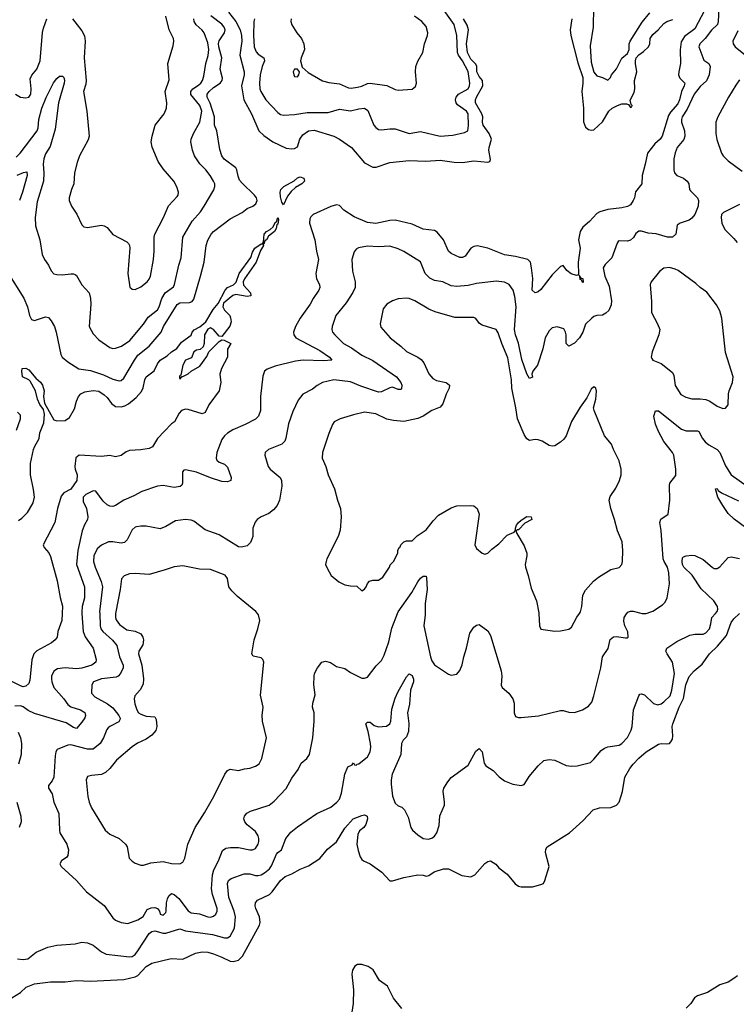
# Model space of a CAD drawing. Header units: inches. Extents: x 1449094 to 1618372, y 389908 to 534307.
# Tile 17 of 256: x 1473705 to 1478827, y 407205 to 414243. Entities that reach past the tile are written whole.
import ezdxf

# ---------------------------------------------------------------- set-up
doc = ezdxf.new("R2010")
doc.units = ezdxf.units.IN
doc.header["$MEASUREMENT"] = 0
doc.layers.add('B4470', color=7, linetype='Continuous')
doc.layers.add('B4471', color=7, linetype='Continuous')

msp = doc.modelspace()

# ---------------------------------------------------------------- linework, layer by layer
at = {"layer": 'B4470', "color": 5}
for points, elevation in [([(1474008.7, 410000), (1474007.2, 409950), (1473977.4, 409870), (1473971.8, 409830), (1473959.3, 409810), (1473932.7, 409790), (1473827.7, 409732.3), (1473806.9, 409710), (1473792.8, 409667.1), (1473777.2, 409522.8), (1473770, 409499), (1473750, 409479.3), (1473730, 409474.5), (1473710, 409481.3), (1473630, 409523.5)], 520), ([(1473650, 407252.8), (1473709.7, 407290), (1473751.7, 407328.3), (1473810, 407352.7), (1473925.1, 407365.1), (1474030, 407365.8), (1474110, 407375.5), (1474210, 407370.3), (1474450, 407383.2), (1474530, 407401.1), (1474549.3, 407410.7), (1474610, 407475.2), (1474650, 407500.3), (1474787.3, 407532.7), (1474870, 407528.9), (1474962.7, 407570), (1475010, 407580.2), (1475050, 407577.8), (1475090, 407566), (1475150, 407543.5), (1475210, 407514.3), (1475230, 407511.1), (1475270, 407521.3), (1475298.2, 407550), (1475419.3, 407770), (1475423.5, 407790), (1475418.5, 407830), (1475392.4, 407890), (1475388.3, 407910), (1475389.7, 407930), (1475404.2, 407950), (1475490, 407991.3), (1475510, 408010.3), (1475570.4, 408089.6), (1475602.2, 408117.8), (1475650, 408137), (1475710, 408172.1), (1475770, 408196), (1475850, 408247), (1475906.3, 408313.7), (1475970, 408367.9), (1476030, 408463.7), (1476088.7, 408530), (1476150, 408555), (1476170, 408558.6), (1476188.7, 408550), (1476191, 408530), (1476179, 408490), (1476164.7, 408470), (1476134.3, 408445.7), (1476120.9, 408419.1), (1476115.9, 408350), (1476124.1, 408304.1), (1476139.8, 408259.8), (1476150, 408241.3), (1476162.4, 408230), (1476210.2, 408210.2), (1476293, 408150), (1476350, 408086.8), (1476370, 408087.3), (1476450, 408112.4), (1476550, 408130.4), (1476588, 408128), (1476610, 408120.7), (1476630, 408126.8), (1476668.5, 408151.6), (1476734, 408174), (1476770, 408174.8), (1476866.3, 408126.3), (1476930, 408117.1), (1476959.3, 408130), (1477030, 408210.7), (1477050, 408227.3), (1477070, 408231), (1477107.7, 408207.7), (1477130, 408181), (1477190, 408136), (1477246.2, 408066.2), (1477270, 408051), (1477290, 408046), (1477370, 408046), (1477430, 408061), (1477448, 408070), (1477459, 408090), (1477488.7, 408190), (1477464, 408290), (1477465.2, 408314.8), (1477475.3, 408330), (1477635.3, 408430), (1477730, 408516), (1477804.9, 408595.1), (1477850, 408610.4), (1477930, 408613), (1477971.2, 408628.8), (1477989.6, 408650.4), (1478013.1, 408726.9), (1478030.8, 408830), (1478066, 408890), (1478090, 408921.3), (1478130, 408964.9), (1478183.5, 409010), (1478270, 409064.9), (1478290, 409070.4), (1478330, 409067), (1478349.7, 409070.3), (1478359, 409081), (1478370, 409100.5), (1478374.7, 409125.3), (1478369.1, 409190), (1478372.7, 409210), (1478418.2, 409330), (1478449.1, 409390.9), (1478466, 409490), (1478490, 409548), (1478527, 409590), (1478584.1, 409635.9), (1478635.1, 409710), (1478693.9, 409766.1), (1478758.1, 409841.9), (1478790, 409934), (1478810, 409961.3), (1478850.5, 410000)], 520), ([(1474149.1, 410000), (1474157.9, 409870), (1474172.2, 409832.2), (1474229.2, 409750), (1474252, 409670), (1474249.2, 409650.8), (1474219.5, 409630), (1474150, 409607.2), (1474110, 409603.8), (1474029.4, 409610.6), (1473975.8, 409604.2), (1473950, 409587), (1473932.9, 409550), (1473931.5, 409530), (1473933.8, 409510), (1473950.2, 409470), (1474020.2, 409390), (1474050, 409347.9), (1474070, 409332.1), (1474140.5, 409310), (1474170, 409290.3), (1474174.9, 409270), (1474170, 409253.2), (1474150, 409221.3), (1474110, 409178), (1474090, 409185.1), (1474037.4, 409217.4), (1473810, 409285), (1473766.7, 409306.7), (1473730, 409331.7), (1473710, 409338.4), (1473670, 409336.8)], 540), ([(1473688.5, 407531.6), (1473730, 407525), (1473763.7, 407530), (1473822.6, 407577.4), (1473905.3, 407614.7), (1473970, 407627.9), (1474101.4, 407638.6), (1474150, 407648.9), (1474190, 407644.4), (1474229.3, 407629.3), (1474290, 407579.6), (1474322.7, 407562.7), (1474490, 407544.5), (1474510, 407546.5), (1474530, 407561.6), (1474550, 407588.2), (1474629.6, 407710.4), (1474650, 407725), (1474670, 407729.6), (1474730, 407714.2), (1474750, 407713.8), (1474850, 407744.9), (1474890.1, 407730.1), (1475083.8, 407703.8), (1475170, 407679.4), (1475190, 407680.2), (1475210, 407692.6), (1475240.3, 407750), (1475247.6, 407830), (1475239, 407870), (1475200.5, 407970), (1475189.9, 408070), (1475197.1, 408090), (1475216, 408104), (1475310, 408138.8), (1475350, 408139.2), (1475390, 408126.3), (1475410, 408125.1), (1475430, 408130.2), (1475455.3, 408144.7), (1475490, 408174.2), (1475505.9, 408194.1), (1475541, 408279), (1475550, 408291.7), (1475575.4, 408310), (1475608.5, 408390), (1475643.9, 408436.1), (1475690, 408473.1), (1475830, 408568.5), (1475930, 408615.5), (1475972.7, 408650), (1475990, 408672), (1476004.7, 408715.3), (1476030, 408851.3), (1476050, 408902), (1476082, 408918), (1476090, 408932), (1476098, 408918), (1476110, 408914), (1476118, 408922), (1476130, 408924.7), (1476190, 408974.8), (1476211, 409009), (1476215.6, 409044.4), (1476213.1, 409070), (1476196.3, 409156.3), (1476179.5, 409210), (1476190, 409222), (1476210, 409221.6), (1476238, 409198), (1476270, 409189), (1476326, 409194), (1476349.6, 409210), (1476357.4, 409230), (1476364.9, 409315.1), (1476390, 409393.4), (1476410, 409440.5), (1476470, 409546.8), (1476490, 409566.8), (1476510, 409556), (1476520.4, 409530), (1476520.3, 409510), (1476499.6, 409450), (1476490.1, 409350.1), (1476477.9, 409290), (1476487.7, 409212.3), (1476484.2, 409155.8), (1476470, 409117.2), (1476446.6, 409093.4), (1476433.4, 409070), (1476430.3, 408990), (1476367.5, 408850), (1476359.1, 408810), (1476359.3, 408779.3), (1476370, 408692), (1476390, 408642), (1476410, 408624.7), (1476435.3, 408615.3), (1476455.3, 408595.3), (1476482.5, 408542.5), (1476501.3, 408470), (1476512.2, 408450), (1476550, 408415.8), (1476590, 408390.4), (1476625.5, 408385.5), (1476650, 408392), (1476670, 408406.7), (1476686.9, 408430), (1476704.4, 408484.4), (1476708.5, 408551.5), (1476741.1, 408630), (1476742.6, 408650), (1476731.6, 408730), (1476737.6, 408750), (1476764.2, 408795.8), (1476790, 408826), (1476910, 408914.9), (1476965.6, 409014.4), (1476990, 409034), (1477010, 409011), (1477024.9, 408930), (1477035.8, 408910), (1477090, 408876.9), (1477131.6, 408831.6), (1477170, 408803.6), (1477230, 408778.4), (1477290, 408770.6), (1477310, 408776.3), (1477316.6, 408783.4), (1477347.3, 408832.7), (1477410, 408910.8), (1477452.1, 408947.9), (1477490, 408954.9), (1477530, 408950.4), (1477610, 408912.4), (1477650, 408906.7), (1477690, 408910.4), (1477785.6, 408934.4), (1477810, 408957.3), (1477860.7, 409019.3), (1477884.2, 409035.8), (1477910, 409045.3), (1477990, 409056.9), (1478010, 409068.9), (1478050, 409112), (1478076, 409164), (1478082.2, 409190), (1478091.8, 409310), (1478130, 409411.3), (1478138.6, 409421.4), (1478150, 409425.5), (1478170, 409417.6), (1478235.9, 409355.9), (1478266.8, 409346.8), (1478290, 409354.2), (1478310, 409367), (1478354.3, 409410), (1478367.2, 409450), (1478384.9, 409570), (1478371.4, 409651.3), (1478332.3, 409710), (1478324, 409730), (1478329.7, 409750.3), (1478402.2, 409797.8), (1478495.2, 409844.8), (1478530, 409851.8), (1478590, 409850.2), (1478610, 409859.7), (1478635.2, 409890), (1478646.2, 409926.2), (1478651.6, 409970), (1478678.1, 410000)], 540), ([(1474276.7, 410000), (1474279.2, 409910), (1474285.1, 409890), (1474298.2, 409870), (1474369.2, 409809.2), (1474398.5, 409770), (1474418.3, 409690), (1474444.2, 409630), (1474445.2, 409610), (1474425.2, 409570), (1474410, 409552.1), (1474395.8, 409544.2), (1474290, 409532.2), (1474233.1, 409510), (1474220.2, 409490), (1474219.1, 409430), (1474242.8, 409402.8), (1474333.3, 409353.3), (1474370, 409324.4), (1474414.7, 409270), (1474422.4, 409250), (1474420.9, 409239.1), (1474414.4, 409225.6), (1474350, 409192), (1474338.5, 409181.5), (1474328.9, 409170), (1474304, 409110), (1474279.6, 409070), (1474230, 409029.9), (1474190, 409029.3), (1474070, 409059), (1474050, 409058), (1473973.3, 409026.7), (1473963.7, 409010), (1473958.4, 408981.6), (1473947.9, 408830), (1473938, 408802), (1473910.5, 408770), (1473910.4, 408750), (1473936.9, 408710), (1473949.2, 408649.2), (1473984.2, 408570), (1473988.4, 408450), (1473993, 408430), (1474042, 408350), (1474054.9, 408310), (1474050, 408269), (1474042, 408258), (1474004.7, 408230), (1473991.3, 408210), (1474001, 408190), (1474110.8, 408090), (1474182.8, 408010), (1474310, 407910.6), (1474370, 407823.1), (1474390, 407807.6), (1474430, 407789.1), (1474477.2, 407782.8), (1474550, 407808.8), (1474587, 407833), (1474616.5, 407883.5), (1474644.1, 407895.9), (1474670, 407897.4), (1474690.8, 407890.8), (1474704.8, 407870), (1474710, 407848.8), (1474730, 407842.9), (1474750, 407861.1), (1474753.1, 407870), (1474754.6, 407930), (1474760.4, 407959.6), (1474770, 407980.6), (1474790, 407997.2), (1474810, 407991), (1474841.9, 407961.9), (1474910, 407873.8), (1474930, 407858.9), (1474990, 407851.1), (1475050, 407831.2), (1475070, 407829.3), (1475090, 407835.3), (1475106.9, 407850), (1475116.8, 407870), (1475115.4, 407890), (1475083.2, 407990), (1475076, 408030), (1475082.8, 408130), (1475092.9, 408167.1), (1475125, 408230), (1475154.9, 408305.1), (1475178.7, 408321.3), (1475212.7, 408327.3), (1475270, 408326.9), (1475350, 408310.3), (1475370, 408310.3), (1475390, 408318.4), (1475408.4, 408350), (1475413.5, 408370), (1475415.3, 408390), (1475410.7, 408410), (1475390, 408441.1), (1475330, 408488), (1475313.3, 408510), (1475308, 408530), (1475311.8, 408550), (1475328.3, 408571.7), (1475353.6, 408586.4), (1475489.3, 408630), (1475523.6, 408656.4), (1475610, 408748.2), (1475650, 408821.3), (1475696.5, 408883.5), (1475718, 408930), (1475757.1, 408962.9), (1475776.1, 408990), (1475799.7, 409110), (1475809.7, 409229.7), (1475809.7, 409289.7), (1475798.4, 409330), (1475801.2, 409358.8), (1475816.5, 409416.5), (1475807.3, 409490), (1475809.5, 409550.5), (1475813.2, 409570), (1475832.7, 409610), (1475864, 409650), (1475890, 409658.8), (1475927.5, 409647.5), (1475970, 409620.7), (1476030, 409606), (1476070, 409577.6), (1476150, 409535.5), (1476170, 409536.3), (1476190, 409544), (1476254.1, 409625.8), (1476290, 409663), (1476310, 409701.6), (1476343.2, 409796.8), (1476365.2, 409894.8), (1476405.9, 410000)], 560), ([(1474390.9, 410000), (1474389.5, 409970), (1474394.6, 409954.6), (1474419.2, 409919.2), (1474470, 409883.2), (1474530, 409873.2), (1474570, 409853.3), (1474585.2, 409830), (1474589.6, 409810), (1474585.1, 409774.9), (1474557.1, 409730), (1474554.3, 409710), (1474578.6, 409630), (1474589.2, 409530.8), (1474587.1, 409492.9), (1474566.7, 409453.3), (1474528.8, 409410), (1474522.3, 409390), (1474527.6, 409352.4), (1474541.5, 409310), (1474555.3, 409290), (1474570, 409279.3), (1474610, 409266), (1474670, 409259.5), (1474680.4, 409240.4), (1474685.6, 409190), (1474677, 409163), (1474650, 409129.7), (1474610, 409100.3), (1474548.2, 409071.8), (1474510, 409046.2), (1474396.5, 408950), (1474349.4, 408890.6), (1474318, 408862), (1474290, 408847.1), (1474218.9, 408841.1), (1474190, 408833.6), (1474180.3, 408810), (1474192.6, 408690), (1474201.3, 408650), (1474217.3, 408610), (1474316.5, 408450), (1474350, 408422.3), (1474415.5, 408390), (1474460.4, 408350), (1474473.4, 408330), (1474488.7, 408250), (1474508.2, 408228.2), (1474530, 408214), (1474570, 408200.5), (1474590, 408200.5), (1474643.3, 408216.7), (1474730, 408225), (1474790, 408212.8), (1474850, 408208.7), (1474870, 408220.7), (1474886, 408250), (1474906.6, 408350), (1474958.7, 408470), (1475026.4, 408573.6), (1475093.3, 408690), (1475171.1, 408850), (1475190, 408876.4), (1475210, 408887), (1475270, 408875.8), (1475310.9, 408889.1), (1475350, 408894.2), (1475391.2, 408908.8), (1475415.7, 408924.3), (1475436.5, 408963.5), (1475469.7, 409110), (1475439.4, 409230), (1475438.5, 409270), (1475445.1, 409330), (1475426, 409414), (1475449, 409650), (1475442, 409670), (1475430, 409682), (1475374.6, 409694.6), (1475365.2, 409710), (1475380.7, 409810), (1475407.3, 409890), (1475420.9, 409950), (1475412.3, 409990), (1475403.8, 410000)], 580), ([(1476602.9, 410000), (1476603, 409990), (1476593.2, 409910), (1476640.6, 409690), (1476650, 409660.5), (1476670, 409632.4), (1476770, 409566), (1476790, 409558.8), (1476830, 409566), (1476850, 409591), (1476868.1, 409631.9), (1476880.4, 409690), (1476899.8, 409750), (1476922.5, 409857.5), (1476950, 409901.3), (1476970, 409916.4), (1476990, 409920.4), (1477050, 409874.3), (1477070, 409840.5), (1477145.5, 409590), (1477150.3, 409550), (1477146.5, 409486.5), (1477152.7, 409470), (1477202, 409430), (1477230.6, 409390), (1477238.3, 409358.3), (1477238.7, 409290), (1477250, 409262), (1477270, 409255.5), (1477290, 409255.5), (1477412.9, 409267.1), (1477570, 409305.5), (1477590, 409304.9), (1477630, 409293), (1477670, 409290.5), (1477729, 409310), (1477770, 409337.1), (1477794.1, 409365.9), (1477809.6, 409410), (1477859.7, 409610), (1477869.7, 409690), (1477910.8, 409749.2), (1477926.6, 409813.4), (1477950, 409832.2), (1477970, 409833.7), (1478035.1, 409824.9), (1478050, 409825.5), (1478054, 409830), (1478052.3, 409867.8), (1478030.7, 409910), (1478024, 409944), (1478025.3, 409970), (1478042.5, 409997.5), (1478045, 410000)], 560), ([(1477416.2, 410000), (1477419.3, 409910), (1477430, 409888), (1477530, 409873.4), (1477570, 409874.6), (1477630, 409886.7), (1477650, 409900.3), (1477686.5, 409973.5), (1477706.3, 410000)], 580), ([(1478154.1, 410000), (1478161.8, 409998.2), (1478181.8, 410000)], 560), ([(1473694.3, 409150), (1473710, 409110.7), (1473718.3, 409070), (1473716, 408990), (1473696.9, 408923.1)], 540), ([(1473685.2, 408650), (1473713.8, 408550), (1473714.6, 408510), (1473702.3, 408470)], 540), ([(1476436.1, 407176.1), (1476375.9, 407250), (1476334.3, 407334.3), (1476276.7, 407376.7), (1476231.4, 407451.4), (1476195.4, 407475.4), (1476150, 407489.9), (1476118.8, 407490), (1476101.4, 407478.6), (1476083.7, 407450), (1476078, 407422), (1476090.1, 407310), (1476088.8, 407210), (1476078.5, 407150)], 520), ([(1478836.3, 407410), (1478810, 407389.4), (1478770, 407364.5), (1478710, 407345.1), (1478622, 407290), (1478550, 407266.6), (1478528.9, 407251.1), (1478502.3, 407210), (1478470, 407176.9)], 520)]:
    msp.add_lwpolyline(points, dxfattribs=dict(at, elevation=elevation))
at = {"layer": 'B4471', "color": 5}
for points, elevation in [([(1478704, 414370), (1478698.1, 414230), (1478692.7, 414210), (1478650.6, 414169.4), (1478605.6, 414110), (1478566.5, 414070), (1478559.6, 414050), (1478594.6, 413954.6), (1478630.2, 413930.2), (1478640.3, 413910), (1478634.4, 413850), (1478613.8, 413806.2), (1478570, 413766.3), (1478527, 413710), (1478475.7, 413604.3), (1478441.1, 413550), (1478435.2, 413530), (1478436.5, 413510), (1478456.5, 413450), (1478460.3, 413410), (1478452.1, 413387.9), (1478404, 413330), (1478390, 413292.7), (1478381.2, 413250), (1478379.7, 413170), (1478385.2, 413150), (1478403.1, 413130), (1478450.4, 413110), (1478476.5, 413090), (1478487.4, 413070), (1478493.4, 413030), (1478499.1, 413019.1), (1478548.8, 412970), (1478557.6, 412950), (1478554.2, 412910), (1478530, 412851.8), (1478510, 412824.7), (1478490.3, 412810), (1478424.9, 412790), (1478405.2, 412774.8), (1478394, 412710), (1478371.2, 412688.8), (1478335.3, 412690), (1478253.6, 412713.6), (1478196.9, 412716.9), (1478150, 412732.8), (1478130, 412732.9), (1478110, 412715.4), (1478092.6, 412687.4), (1478070, 412668.2), (1478050, 412659.8), (1477990, 412662.7), (1477983.1, 412656.9), (1477974.9, 412645.1), (1477938, 412542), (1477890, 412493.2), (1477876.3, 412470), (1477886.3, 412410), (1477918.2, 412338.2), (1477934.6, 412234.6), (1477933.8, 412206.2), (1477914.9, 412165.1), (1477895.3, 412144.7), (1477870, 412131.7), (1477830, 412129.8), (1477810, 412122.7), (1477793.4, 412110), (1477750, 412067), (1477729.2, 412010), (1477707.1, 411970), (1477670, 411932.4), (1477630, 411909.4), (1477612, 411930), (1477611.3, 411991.3), (1477607.3, 412010), (1477593.3, 412033.3), (1477547.8, 412047.8), (1477510, 412041), (1477490, 412019.7), (1477461.1, 411970), (1477445.1, 411890), (1477405.4, 411774.6), (1477372, 411730), (1477364.9, 411710), (1477370, 411688.7), (1477350, 411679.3), (1477330, 411712.7), (1477294.3, 411814.3), (1477270.4, 411930.4), (1477250, 411991.8), (1477242.7, 412030), (1477252.8, 412190), (1477244.7, 412264.7), (1477231.1, 412311.1), (1477202.9, 412350), (1477170, 412366.9), (1477110, 412374.3), (1476970, 412356.8), (1476910, 412342.6), (1476830, 412336.5), (1476790, 412342), (1476730, 412368.9), (1476670, 412378.7), (1476636.4, 412396.4), (1476603.5, 412430), (1476570, 412513.3), (1476450, 412587.1), (1476410, 412605.3), (1476350, 412623.5), (1476270, 412620.7), (1476190, 412625.3), (1476126.6, 412613.4), (1476110, 412602), (1476096.5, 412583.5), (1476079.5, 412530), (1476084.8, 412444.8), (1476103.6, 412370), (1476103.2, 412330), (1476087.2, 412292.8), (1476039.4, 412220.6), (1475965.7, 412130), (1475937.6, 412050), (1475935.8, 412030), (1475941.3, 412010), (1475956.4, 411990), (1476019.5, 411930), (1476077.8, 411897.8), (1476150, 411845.8), (1476228.1, 411808.1), (1476398, 411690), (1476430.3, 411650), (1476437.4, 411630), (1476434.4, 411605.6), (1476430, 411600.7), (1476410, 411598.9), (1476370, 411616.1), (1476350, 411611.6), (1476290, 411582.9), (1476270, 411580.8), (1476142.8, 411622.8), (1476070, 411655.2), (1475950, 411669.7), (1475870, 411649.6), (1475831.5, 411628.5), (1475797.5, 411602.5), (1475730, 411566), (1475696.4, 411523.6), (1475656.7, 411443.3), (1475625.5, 411354.5), (1475607.6, 411252.4), (1475599.3, 411230), (1475578.8, 411210), (1475482.8, 411170), (1475460.7, 411150), (1475456.3, 411130), (1475481.6, 411050), (1475496.3, 411030), (1475566.8, 410970), (1475577.3, 410950), (1475579.1, 410910), (1475561.6, 410810), (1475546, 410770), (1475520.3, 410739.7), (1475486.4, 410713.6), (1475430, 410689.6), (1475402, 410670), (1475387.3, 410652.7), (1475372.4, 410610), (1475370.4, 410550), (1475364.4, 410530), (1475354.6, 410505.4), (1475330, 410482), (1475290, 410473), (1475270, 410476.3), (1475130, 410562.3), (1475030, 410596.3), (1474950, 410658.9), (1474930, 410666.6), (1474889.1, 410670.9), (1474818.7, 410661.3), (1474750, 410619.7), (1474710, 410604.7), (1474610, 410622.2), (1474570, 410623.5), (1474540.8, 410619.2), (1474530, 410615.1), (1474510, 410596.2), (1474474, 410526), (1474454.6, 410505.4), (1474430, 410501.4), (1474370, 410511.6), (1474338.8, 410510), (1474290, 410487), (1474258.9, 410461.1), (1474235.6, 410410), (1474231.9, 410370), (1474243.7, 410330), (1474287.3, 410227.3), (1474297, 410190), (1474276.4, 410010), (1474276.7, 410000)], 560), ([(1477806.1, 414333.9), (1477805.2, 414190), (1477783.6, 414056.4), (1477790, 413938.8), (1477810, 413868.4), (1477830, 413842), (1477870.6, 413830.6), (1477910, 413811.3), (1477928.7, 413830), (1477936, 413850), (1477970, 413892.7), (1478010, 413968.8), (1478050, 414000.9), (1478060.3, 414030), (1478062, 414070), (1478068.7, 414090), (1478154, 414226), (1478208.3, 414291.7)], 560), ([(1473617.8, 412437.8), (1473733.9, 412253.9), (1473759.7, 412190), (1473775.2, 412130), (1473790, 412099.5), (1473810, 412094), (1473890, 412120.4), (1473910, 412115.5), (1473930, 412090.7), (1473953.7, 412050), (1473966.7, 412010), (1473999.5, 411850), (1474008.7, 411830), (1474050, 411797.8), (1474128.4, 411748.4), (1474210, 411736.8), (1474304.9, 411704.9), (1474370, 411673.4), (1474417, 411663), (1474430, 411665.3), (1474450, 411681.3), (1474524.6, 411810), (1474550, 411844.7), (1474630, 411909), (1474715.1, 412010), (1474733.3, 412050), (1474830, 412206.7), (1474850, 412218.4), (1474919.2, 412220.8), (1474937.7, 412230), (1474950, 412246.7), (1474998.4, 412410), (1475022.5, 412510), (1475037.1, 412630), (1475050, 412668), (1475074, 412710), (1475091.3, 412730), (1475210, 412820.2), (1475294.1, 412865.9), (1475330, 412894), (1475372.3, 412910), (1475392.8, 412927.2), (1475402, 412950), (1475397.7, 412970), (1475383.1, 412990), (1475294.2, 413074.2), (1475276.4, 413096.4), (1475265.7, 413125.7), (1475257.9, 413170), (1475250, 413185.2), (1475167.3, 413247.3), (1475149.9, 413270), (1475135.8, 413315.8), (1475113.5, 413450), (1475096.7, 413490), (1475097.5, 413550), (1475067, 413647), (1475044.3, 413690), (1475046.1, 413710), (1475059.4, 413730), (1475090, 413759.5), (1475137, 413790), (1475153.3, 413810), (1475155.6, 413824.4), (1475137.9, 413890), (1475149.9, 413970), (1475128.5, 414048.5), (1475127, 414073), (1475130, 414093.4), (1475169.8, 414150), (1475173.6, 414170), (1475166.8, 414190), (1475150.4, 414210.4), (1475071, 414270)], 540), ([(1474082.3, 414250), (1474150, 414164.4), (1474167.8, 414127.8), (1474173.2, 414090), (1474164.7, 413970), (1474179.3, 413810), (1474176.7, 413783.3), (1474161.1, 413730), (1474185.3, 413590), (1474200.5, 413410), (1474195.6, 413384.4), (1474133, 413270), (1474116.2, 413223.8), (1474097, 413150), (1474092.2, 413070), (1474074.9, 413030), (1474059.1, 412970), (1474059.3, 412950), (1474076.4, 412910), (1474112.8, 412852.8), (1474150, 412778), (1474162.5, 412762.5), (1474190, 412759.1), (1474290, 412774), (1474310, 412770.7), (1474330, 412758.8), (1474370, 412707.7), (1474470, 412655.5), (1474482.6, 412642.6), (1474490.2, 412630.2), (1474491.6, 412610), (1474478.3, 412430), (1474492.4, 412332.4), (1474510, 412316.3), (1474530, 412314.9), (1474570, 412334), (1474615.8, 412370), (1474631.3, 412388.7), (1474640.9, 412410), (1474662.4, 412530), (1474667.2, 412590), (1474665.3, 412690), (1474669.8, 412710.2), (1474732.4, 412830), (1474767.8, 412912.2), (1474830, 412980.5), (1474836.9, 412990), (1474841.3, 413010), (1474828.6, 413048.6), (1474806.3, 413090), (1474730, 413176.9), (1474694, 413230), (1474652.7, 413332.7), (1474644.4, 413370), (1474651.1, 413410), (1474674.3, 413490), (1474737.6, 413570), (1474754.3, 413610), (1474757.2, 413650), (1474745.3, 413730), (1474772.7, 413812.7), (1474764.7, 413930), (1474802.7, 414057.3), (1474807.8, 414090), (1474803.5, 414110), (1474772.9, 414170), (1474748.8, 414268.8)], 580), ([(1478600.2, 414310), (1478530, 414178.5), (1478457.5, 414122.5), (1478433.9, 414086.1), (1478427, 414027), (1478429.1, 413930), (1478415.5, 413870), (1478415.2, 413850), (1478424.4, 413824.4), (1478459.2, 413790), (1478455.5, 413770), (1478435.8, 413730), (1478422.2, 413670), (1478410, 413642.5), (1478357.8, 413582.2), (1478342.1, 413557.9), (1478296.2, 413410), (1478282.1, 413390), (1478243.8, 413356.2), (1478192.2, 413290), (1478176.9, 413210), (1478153.5, 413130), (1478151.3, 413070), (1478107.8, 413012.2), (1478099, 412970), (1478089.1, 412950), (1478070, 412921), (1478050, 412908.2), (1478010, 412897.5), (1477910, 412886.3), (1477852.7, 412870), (1477830, 412858.4), (1477778, 412802), (1477730, 412761), (1477711.3, 412730), (1477698.3, 412670), (1477711, 412610), (1477697.8, 412510), (1477700.4, 412420.4), (1477711.3, 412408.7), (1477714.8, 412394.8), (1477730, 412392.7), (1477732.7, 412367.3), (1477730, 412365.6), (1477724.5, 412370), (1477722, 412382), (1477710, 412386.6), (1477709.4, 412409.4), (1477699, 412419), (1477685.8, 412414.2), (1477645.9, 412425.9), (1477615.8, 412450), (1477590, 412487), (1477570, 412479.6), (1477510, 412419.8), (1477430, 412314.6), (1477410, 412297.8), (1477390, 412291.9), (1477369.1, 412310), (1477372.4, 412392.4), (1477364.1, 412470), (1477356.4, 412510), (1477336.2, 412530), (1477250, 412551.3), (1477170, 412563), (1477050, 412611.1), (1476974.1, 412625.9), (1476950, 412622.2), (1476930.4, 412610), (1476890, 412554), (1476870, 412543.6), (1476850, 412542.9), (1476790, 412571.2), (1476770, 412587.8), (1476734.8, 412670), (1476690, 412725.4), (1476670, 412737.3), (1476590, 412745.3), (1476510, 412782.3), (1476390, 412809.9), (1476350, 412807.9), (1476250, 412787), (1476190, 412794.1), (1476095.1, 412835.1), (1476023, 412883), (1475990, 412916.1), (1475970, 412919.8), (1475930, 412907.1), (1475803.8, 412850), (1475785.3, 412834.7), (1475778.9, 412821.1), (1475777.6, 412790), (1475815.3, 412670), (1475826.3, 412590), (1475840.9, 412530), (1475821.3, 412430), (1475827.6, 412390), (1475848.4, 412350), (1475850.3, 412330), (1475843.6, 412310), (1475802.2, 412250), (1475781.6, 412210), (1475708.7, 412110), (1475676.9, 412050), (1475663.2, 412010), (1475664.4, 411990), (1475678.7, 411970), (1475850, 411879.4), (1475919.3, 411830), (1475936, 411810), (1475876.2, 411803.8), (1475731, 411809), (1475676.8, 411803.2), (1475530, 411766.6), (1475474.8, 411745.2), (1475454.9, 411730), (1475443.6, 411696.4), (1475426.9, 411550), (1475426, 411450), (1475412, 411410), (1475390, 411388.5), (1475316.4, 411350), (1475227.7, 411312.3), (1475190, 411287.6), (1475170, 411269.7), (1475150, 411242.4), (1475114.5, 411150), (1475109.2, 411110), (1475114.5, 411094.5), (1475130, 411081.1), (1475170, 411066.4), (1475190, 411045.3), (1475216.9, 410970), (1475214.4, 410950), (1475190, 410939.1), (1475150, 410942.8), (1475070, 410968.2), (1474970, 411008.1), (1474890, 411026), (1474877.1, 411022.9), (1474867.7, 411012.3), (1474869.2, 410930.8), (1474863.4, 410916.6), (1474853, 410907), (1474810, 410899.8), (1474730, 410912.9), (1474690, 410908.7), (1474577.1, 410870), (1474521.2, 410838.8), (1474450, 410808.7), (1474389.7, 410769.7), (1474370, 410764.5), (1474350, 410766), (1474330, 410776), (1474301.3, 410801.3), (1474250, 410872.2), (1474230, 410875.5), (1474210, 410867.3), (1474176.9, 410850), (1474159.7, 410830), (1474159.6, 410799.6), (1474182, 410750), (1474192, 410690), (1474188.7, 410670), (1474167.8, 410632.2), (1474152.7, 410590), (1474120.2, 410450), (1474110.8, 410350), (1474168.7, 410188.7), (1474167.5, 410110), (1474152.5, 410050), (1474148.4, 410010), (1474149.1, 410000)], 540), ([(1475197.1, 414297.1), (1475250, 414230.3), (1475279.8, 414170), (1475289.4, 414130.6), (1475292.3, 414090), (1475278.6, 413990), (1475309.6, 413870), (1475310.1, 413849.9), (1475291.5, 413770), (1475307.6, 413670), (1475362.7, 413570), (1475415, 413450), (1475450, 413414.7), (1475514.3, 413370), (1475610, 413324.4), (1475650, 413320.2), (1475670, 413323.2), (1475690, 413335.5), (1475707.8, 413390), (1475730, 413420.8), (1475770, 413448.3), (1475810, 413454.3), (1475950, 413410.3), (1475990.6, 413390), (1476077.1, 413330), (1476170, 413220.5), (1476230.3, 413190.3), (1476252.7, 413190), (1476350, 413223.2), (1476490, 413236.9), (1476607.2, 413232.8), (1476710, 413238.4), (1476810, 413225), (1476870, 413223.2), (1476950, 413235.3), (1477050, 413224.8), (1477065.6, 413230), (1477070, 413244.7), (1477058.7, 413310), (1477060.4, 413330), (1477077.9, 413390), (1477059.9, 413430), (1477018.3, 413490), (1477012.9, 413510), (1477014.5, 413550), (1477008.7, 413570), (1476961.9, 413650), (1476962.3, 413670), (1476970, 413688.9), (1477014.6, 413770), (1477013.7, 413810), (1476990, 413836.5), (1476971.4, 413870), (1476972.3, 413910), (1476966.2, 413926.2), (1476930, 413960.7), (1476905.2, 414010), (1476899.4, 414070), (1476912.9, 414170), (1476904.1, 414204.1), (1476878.1, 414250)], 540), ([(1475382.2, 414250), (1475378.6, 414230), (1475375.9, 414130), (1475381.9, 414050), (1475394.2, 414014.2), (1475410, 413997.3), (1475450.2, 413970.2), (1475454.7, 413950), (1475439.3, 413910), (1475425, 413850), (1475419.2, 413790), (1475422.2, 413750), (1475429.2, 413730), (1475465.2, 413670), (1475550, 413579.5), (1475570, 413565.8), (1475590, 413561.2), (1475670, 413565.1), (1475759.6, 413580.4), (1475910, 413580.5), (1475990, 413603.8), (1476070, 413591.6), (1476130, 413606.4), (1476170, 413610.2), (1476193.5, 413593.5), (1476236.5, 413490), (1476250, 413473.4), (1476270, 413459.6), (1476290, 413456.5), (1476350, 413464.4), (1476390, 413462.8), (1476490, 413430.3), (1476570, 413444.4), (1476711.2, 413411.2), (1476802, 413418), (1476883.7, 413436.3), (1476908.7, 413450), (1476913.5, 413486.5), (1476911.7, 413570), (1476897.7, 413590), (1476834.5, 413634.6), (1476824.7, 413650), (1476820.9, 413670), (1476825.7, 413690), (1476841.3, 413710), (1476910, 413749.3), (1476919.5, 413770), (1476921.5, 413790), (1476910, 413873.1), (1476870, 413949.8), (1476841.2, 413990), (1476833.7, 414010), (1476830.3, 414130.3), (1476810.4, 414210), (1476738.5, 414310)], 560), ([(1475644.9, 414250), (1475643.7, 414230), (1475650, 414207.3), (1475685.5, 414150), (1475719.1, 414110), (1475736.3, 414070), (1475740.5, 414030), (1475716.3, 413970), (1475713, 413950), (1475723, 413903), (1475767.1, 413867.1), (1475870, 413807.4), (1475914.1, 413794.1), (1475990, 413786), (1476056.2, 413756.2), (1476073.8, 413753.8), (1476119.7, 413760.3), (1476151.1, 413768.9), (1476190, 413786.9), (1476210, 413790.2), (1476330, 413773.4), (1476390, 413743.9), (1476410, 413739.1), (1476510, 413746), (1476534.1, 413765.8), (1476541.6, 413790), (1476533, 413870), (1476535.8, 413910), (1476551.9, 413948.1), (1476587.3, 414010), (1476598.7, 414070), (1476619.7, 414130), (1476623.1, 414150), (1476610, 414194), (1476580.5, 414230), (1476527.5, 414267.5)], 580), ([(1473674, 413710), (1473710, 413690.5), (1473750, 413683.8), (1473770, 413690.6), (1473783.6, 413710), (1473788.2, 413750), (1473780.1, 413819.9), (1473792.7, 413847.3), (1473827.6, 413890), (1473851.2, 413950), (1473869, 414151), (1473876, 414184), (1473900.2, 414250)], 580), ([(1473679.2, 413260.8), (1473708.7, 413290), (1473830.4, 413450), (1473836.9, 413470), (1473840.9, 413530), (1473862.6, 413610), (1473893.8, 413686.2), (1473947.1, 413792.9), (1473970, 413822.3), (1473990, 413838.9), (1474010, 413838.7), (1474019.5, 413830), (1474024.7, 413810), (1474021.8, 413790), (1473983, 413650), (1473958.7, 413461.3), (1473922, 413338), (1473890, 413285.1), (1473877.6, 413250), (1473873.4, 413210), (1473878, 413150), (1473874.6, 413090), (1473830, 412941.2), (1473814.9, 412830), (1473818, 412770), (1473848.5, 412670), (1473866.1, 412566.1), (1473881.3, 412530), (1473910.3, 412490), (1473930, 412447.3), (1473948, 412428), (1473970, 412422), (1474010, 412419.3), (1474070, 412427.3), (1474090, 412427.3), (1474102, 412422), (1474110, 412416), (1474149.1, 412349.1), (1474202, 412290), (1474211.6, 412251.6), (1474213.8, 412210), (1474201.7, 412050), (1474230, 411997.1), (1474270, 411954.4), (1474350, 411899.5), (1474370, 411893.4), (1474390, 411894.6), (1474432.3, 411910), (1474491.3, 411950), (1474590, 412067), (1474623.6, 412116.4), (1474689.3, 412170.7), (1474702.6, 412190), (1474719.9, 412250), (1474744.1, 412290), (1474805.4, 412334.6), (1474812.5, 412350), (1474842.8, 412490), (1474858.3, 412541.7), (1474871.7, 412690), (1474937.6, 412802.4), (1474996.4, 412870), (1475023.9, 412910), (1475092.4, 413027.6), (1475099.7, 413050), (1475099.1, 413070), (1475091.1, 413090), (1475066.9, 413130), (1475035.4, 413170), (1474992.5, 413212.5), (1474955.1, 413270), (1474939.3, 413310), (1474927.4, 413370), (1474929.7, 413390), (1474946.2, 413430), (1474992.8, 413510), (1475007.8, 413590), (1474992.8, 413630), (1474929.5, 413709.5), (1474928.4, 413730), (1474943.1, 413750), (1474976.8, 413770), (1474999.8, 413790), (1475011.7, 413810), (1475020.8, 413839.2), (1475036.1, 413930), (1475053.3, 413986.7), (1475057.3, 414030), (1475050, 414077.6), (1475023.7, 414150), (1475009.4, 414169.4), (1474966, 414206), (1474952.9, 414230), (1474949.9, 414250)], 560), ([(1477652.6, 414250), (1477640.6, 414170), (1477645.5, 414130), (1477694.6, 413934.6), (1477729.5, 413830), (1477730.1, 413790), (1477723.2, 413730), (1477735.1, 413610), (1477734.5, 413514.5), (1477750, 413476.3), (1477770, 413459.3), (1477790, 413453.4), (1477810, 413457.3), (1477870, 413514.4), (1477916.4, 413590), (1477940.5, 413610), (1477976.9, 413630), (1478010, 413641.8), (1478042, 413642), (1478056.8, 413636.8), (1478070, 413616), (1478079.3, 413620.7), (1478084, 413630), (1478076.6, 413636.6), (1478069.4, 413669.4), (1478096.3, 413723.7), (1478101.7, 413750), (1478098.7, 413810), (1478117.1, 413870), (1478107, 413930), (1478106.1, 413950), (1478112, 413970), (1478130, 413991.5), (1478164.5, 414015.5), (1478200.7, 414050), (1478208.6, 414070), (1478211.3, 414110), (1478230, 414138.5), (1478269.8, 414170), (1478310, 414216.5), (1478329.6, 414230), (1478374, 414246)], 540), ([(1478837.3, 414162.7), (1478803.1, 414090), (1478804.9, 414070), (1478818.9, 414050), (1478894, 413990)], 580), ([(1478850, 413814), (1478824.6, 413775.4), (1478771.8, 413690), (1478694.9, 413550), (1478681.7, 413510), (1478680.3, 413430), (1478687.5, 413387.5), (1478720.3, 413290), (1478732.4, 413270), (1478770, 413234.4), (1478870, 413161.3)], 580), ([(1473687, 413133), (1473731.6, 413151.6), (1473755.3, 413155.3), (1473758.6, 413130), (1473725, 413010), (1473703.5, 412950)], 540), ([(1478850, 412922), (1478735.3, 412864.7), (1478722.4, 412850), (1478718, 412830), (1478722.6, 412790), (1478744.1, 412744.1), (1478810, 412679.1), (1478833.4, 412650)], 580), ([(1473695.6, 410664.5), (1473719.8, 410680.2), (1473760, 410720), (1473776.3, 410743.7), (1473800.3, 410790), (1473810.8, 410830), (1473804.2, 410884.2), (1473781.6, 410990), (1473781.6, 411070), (1473803, 411170), (1473810, 411190.7), (1473843.6, 411250), (1473849, 411290), (1473878.7, 411361.3), (1473883.5, 411423.5), (1473876.2, 411456.2), (1473850, 411494), (1473833.5, 411530), (1473817.2, 411590), (1473778.8, 411658.8), (1473769.7, 411669.7), (1473726, 411690), (1473719.6, 411730), (1473723.7, 411750), (1473750, 411753.1), (1473770, 411741.6), (1473821.6, 411681.6), (1473853.3, 411653.3), (1473869.2, 411630), (1473879.4, 411590), (1473874.2, 411550), (1473883.4, 411503.4), (1473950, 411382.8), (1473970, 411376), (1474030, 411378.7), (1474060.1, 411399.9), (1474097.1, 411462.9), (1474110, 411517.1), (1474126.2, 411550), (1474143.1, 411570), (1474170, 411584.4), (1474230, 411594), (1474270, 411588.5), (1474310, 411561.1), (1474330, 411542), (1474360.3, 411500.3), (1474390, 411479.6), (1474430, 411476.9), (1474456.9, 411483.1), (1474483.3, 411496.7), (1474536.6, 411543.4), (1474574.8, 411585.3), (1474588.6, 411611.4), (1474599.5, 411670), (1474609.6, 411690), (1474666.3, 411733.7), (1474690, 411782.8), (1474710, 411810.4), (1474759.6, 411840.4), (1474789.4, 411870), (1474828, 411892), (1474861.2, 411938.8), (1474930, 411987.7), (1474938.4, 412010), (1474953.3, 412026.7), (1474992.2, 412047.8), (1475035.2, 412084.8), (1475088.5, 412171.5), (1475124.4, 412215.6), (1475173.3, 412310), (1475190.9, 412329.1), (1475232.5, 412347.5), (1475253, 412367), (1475273, 412430), (1475356.6, 412543.4), (1475370, 412582.8), (1475386, 412610), (1475430, 412640.5), (1475439.5, 412640.5), (1475447.2, 412652.8), (1475452, 412710), (1475469.7, 412730), (1475496, 412744), (1475516.9, 412763.1), (1475530, 412794), (1475540.4, 412799.6), (1475550, 412830.7), (1475555.5, 412815.5), (1475550, 412782), (1475544, 412776), (1475538.7, 412750), (1475525.5, 412730), (1475484.2, 412695.8), (1475470, 412669.2), (1475456.9, 412663.1), (1475450, 412638), (1475442, 412638), (1475446.8, 412630), (1475425.2, 412594.7), (1475394.9, 412510), (1475311.7, 412390), (1475302.6, 412370), (1475305.7, 412345.7), (1475354, 412290), (1475358, 412270), (1475330, 412264.5), (1475250, 412278.3), (1475229.2, 412270.8), (1475162, 412218), (1475156.5, 412190), (1475160.7, 412180.7), (1475170, 412166), (1475207.7, 412130), (1475212.8, 412112.8), (1475216.8, 412083.2), (1475207.7, 412052.3), (1475150, 411978), (1475130, 411982), (1475089.7, 412029.7), (1475077, 412037), (1475070, 412039.7), (1475049.2, 412030.8), (1475025.5, 411990), (1475023.8, 411930), (1475015.9, 411904.1), (1474994.9, 411885.1), (1474970, 411880.7), (1474950.8, 411870), (1474932.7, 411827.3), (1474890, 411809.4), (1474870, 411773.2), (1474858, 411702), (1474850, 411698), (1474847.3, 411690), (1474850, 411674), (1474866, 411694), (1474870, 411692), (1474910, 411712), (1474930, 411732), (1474992.9, 411767.1), (1475043.1, 411836.9), (1475058, 411870), (1475130, 411942), (1475150, 411954), (1475167.3, 411952.7), (1475214, 411930), (1475190.7, 411889.3), (1475190.4, 411830), (1475146.8, 411750), (1475136, 411710), (1475143, 411650), (1475130.4, 411590), (1475057.3, 411490), (1475030, 411435.3), (1475010, 411425.2), (1474910, 411457.2), (1474890, 411459), (1474862, 411450), (1474844.7, 411430), (1474811, 411370), (1474790, 411354), (1474690.8, 411250), (1474654.8, 411190), (1474630, 411178), (1474570, 411169.2), (1474490, 411165.2), (1474465.2, 411154.8), (1474430, 411129.2), (1474390, 411119), (1474350, 411128.7), (1474290, 411121.2), (1474130.5, 411129.5), (1474107.2, 411112.8), (1474098.4, 411050), (1474100.4, 411030), (1474115.8, 410990), (1474112.7, 410950), (1474070, 410886.8), (1474019.6, 410860.4), (1474002.2, 410837.8), (1473975.4, 410750), (1473956.5, 410650), (1473873.4, 410490), (1473879.1, 410470), (1473912.7, 410432.7), (1473925.8, 410405.8), (1473973, 410233), (1473993.2, 410113.2), (1474010.2, 410050.2), (1474008.7, 410000)], 520), ([(1477706.3, 410000), (1477713.8, 410010), (1477723.7, 410050), (1477730.6, 410129.4), (1477750, 410166.7), (1477807.3, 410230), (1477841.8, 410258.2), (1477930, 410312.4), (1477990, 410326.7), (1478008, 410350), (1478014, 410370), (1478016.4, 410450), (1478011, 410510), (1477977.2, 410590), (1477957.7, 410670), (1477929.6, 410750), (1477918.7, 410810), (1477924.4, 410835.6), (1477964.9, 410895.1), (1477993, 410950), (1478004.7, 410990), (1478004.7, 411030), (1477989.6, 411090), (1477949.5, 411170), (1477936, 411210), (1477884.5, 411270), (1477811.8, 411450), (1477807, 411470), (1477822.9, 411530), (1477829, 411589), (1477822, 411610), (1477810, 411619), (1477790, 411602), (1477758.9, 411541.1), (1477710, 411474), (1477650, 411372.3), (1477611.1, 411268.9), (1477594.7, 411245.3), (1477570, 411224.2), (1477530, 411197.6), (1477510, 411195.1), (1477490, 411199.7), (1477439.5, 411230), (1477410, 411239.7), (1477390, 411241.7), (1477350, 411235.6), (1477330, 411247), (1477310, 411279.5), (1477263.8, 411390), (1477252.1, 411470), (1477221.9, 411610), (1477219.9, 411670), (1477194.4, 411825.6), (1477150.6, 411930), (1477126, 412006), (1477110, 412029.7), (1477010, 412058.9), (1476991.9, 412071.9), (1476966.4, 412106.4), (1476950, 412115.1), (1476814.9, 412114.9), (1476674.7, 412154.7), (1476630, 412173.7), (1476530, 412234.7), (1476490, 412251.3), (1476470, 412253.6), (1476410, 412248.2), (1476370, 412234.7), (1476328.2, 412210), (1476302.4, 412177.6), (1476281.3, 412070), (1476285.5, 412045.5), (1476352.4, 411970), (1476430.1, 411910.1), (1476470, 411871.8), (1476551.9, 411831.9), (1476575, 411815), (1476592.9, 411790), (1476630, 411713), (1476657.6, 411677.6), (1476683.6, 411663.6), (1476753.4, 411650), (1476776, 411630), (1476774.3, 411610), (1476752.2, 411567.8), (1476730, 411497.6), (1476710, 411474.2), (1476650, 411450.8), (1476590, 411409.8), (1476550, 411392), (1476450, 411371.3), (1476377.3, 411377.3), (1476330, 411388.7), (1476250, 411425.8), (1476170, 411437.7), (1476090, 411419.7), (1475994.8, 411390), (1475951.9, 411368.1), (1475940.5, 411350), (1475915.4, 411284.6), (1475870.3, 411150.4), (1475866.7, 411110), (1475894, 411050), (1475909, 410989), (1475954.9, 410890), (1475976.3, 410810), (1475999.1, 410750), (1476003, 410690), (1475995.2, 410595.2), (1475982.4, 410550), (1475900.7, 410390), (1475894.8, 410370), (1475891, 410350), (1475902, 410322), (1475931.3, 410270), (1475985.2, 410225.2), (1476030, 410202.8), (1476070, 410196), (1476114.8, 410194.8), (1476150, 410162), (1476170, 410172), (1476182, 410190), (1476190, 410214), (1476206, 410230), (1476230, 410238), (1476270, 410238), (1476300.2, 410259.8), (1476348, 410330), (1476354, 410346), (1476378, 410370), (1476408, 410430), (1476408.7, 410450), (1476418, 410470), (1476424.7, 410475.3), (1476429.2, 410490), (1476450, 410511), (1476470, 410518), (1476510, 410518), (1476545.7, 410554.3), (1476610, 410597.3), (1476659.5, 410660.5), (1476698.6, 410701.4), (1476790, 410754.8), (1476830, 410769.3), (1476930.3, 410770.3), (1476950, 410768), (1476974.4, 410750), (1476990.3, 410709.7), (1476958, 410490), (1476970, 410464), (1477010, 410431), (1477030, 410422.8), (1477050, 410431), (1477080.1, 410459.9), (1477130, 410496.3), (1477190, 410559.1), (1477239, 410581), (1477249, 410591), (1477249, 410609), (1477257.2, 410630), (1477269.5, 410650), (1477290, 410666.8), (1477330, 410692.7), (1477362, 410690), (1477364.7, 410670), (1477316.1, 410643.9), (1477270, 410598), (1477262, 410598), (1477254, 410590), (1477254, 410586), (1477258, 410570), (1477310, 410482), (1477330.5, 410430.5), (1477330.6, 410410), (1477318, 410350), (1477320.5, 410330), (1477340.4, 410270), (1477360.6, 410180.6), (1477398, 410090), (1477416.1, 410003.9), (1477416.2, 410000)], 580), ([(1478181.8, 410000), (1478190, 410000.7), (1478210, 410007.8), (1478230, 410015.8), (1478299.7, 410060.3), (1478319.4, 410080.6), (1478332.5, 410110), (1478349, 410210), (1478345.2, 410290), (1478336.3, 410330), (1478311.2, 410370), (1478304.1, 410390), (1478291.1, 410591.1), (1478280.5, 410650), (1478286.6, 410673.4), (1478339.3, 410710), (1478353.2, 410810), (1478350, 410914), (1478353.2, 410930), (1478393.8, 410986.2), (1478395.1, 411030), (1478380.3, 411130), (1478371.7, 411150), (1478308.1, 411228.1), (1478270, 411301), (1478250, 411351.6), (1478237.8, 411410), (1478250, 411448.4), (1478270, 411446.5), (1478435.7, 411315.8), (1478470, 411303.8), (1478550, 411304.2), (1478558.8, 411298.8), (1478584.5, 411250), (1478605, 411225), (1478630, 411204.7), (1478690, 411171.2), (1478708.3, 411150), (1478750, 411054), (1478790, 410990.3), (1478903.7, 410910)], 560), ([(1473682.4, 411310), (1473711.2, 411390), (1473710, 411416), (1473690, 411436.9)], 540), ([(1478893, 410613), (1478812.5, 410672.5), (1478770, 410714.3), (1478729.9, 410769.9), (1478695.8, 410830), (1478678, 410890), (1478690, 410893.4), (1478698.5, 410878.5), (1478721.6, 410861.6), (1478843.1, 410803.1)], 540), ([(1478678.1, 410000), (1478690, 410013.4), (1478695, 410030), (1478692.4, 410050), (1478667, 410090), (1478575.8, 410175.8), (1478512.4, 410272.4), (1478451.1, 410330), (1478441.5, 410350), (1478439.2, 410370), (1478443.6, 410396.4), (1478450, 410404.4), (1478469.8, 410410.2), (1478510, 410416.5), (1478530, 410414), (1478590, 410384.3), (1478654.9, 410330), (1478670, 410321.5), (1478690, 410321.5), (1478710, 410331.3), (1478770, 410399.6), (1478790, 410403.2), (1478850, 410392.3)], 540), ([(1475403.8, 410000), (1475392.9, 410012.9), (1475261.3, 410121.3), (1475220.9, 410160.9), (1475200.5, 410190), (1475189.7, 410250), (1475173.4, 410273.4), (1475070, 410313.3), (1474990, 410316.2), (1474870, 410339.7), (1474810, 410333.3), (1474746, 410310), (1474630, 410278), (1474530, 410285.1), (1474490, 410282.6), (1474451.5, 410268.5), (1474433.6, 410246.4), (1474423, 410170), (1474391.4, 410010), (1474390.9, 410000)], 580), ([(1476405.9, 410000), (1476409.8, 410010), (1476509, 410150), (1476550, 410224.9), (1476570, 410250.4), (1476590, 410265.5), (1476610, 410264.7), (1476613.4, 410253.4), (1476618.6, 410170), (1476602.3, 410070), (1476602.9, 410000)], 560), ([(1478045, 410000), (1478052.4, 410007.6), (1478070, 410014.7), (1478090, 410015), (1478154.1, 410000)], 560)]:
    msp.add_lwpolyline(points, dxfattribs=dict(at, elevation=elevation))
for points, elevation in [([(1475690, 413888.7), (1475670, 413888.7), (1475660.7, 413870), (1475664, 413850), (1475670, 413838), (1475690, 413836), (1475701.2, 413850), (1475704, 413870)], 580), ([(1475590, 412921.2), (1475578.9, 412938.9), (1475570, 412978), (1475567.1, 413010), (1475572.3, 413030), (1475593.2, 413050), (1475667.6, 413092.4), (1475690, 413114), (1475710, 413119.3), (1475735.5, 413110), (1475740.4, 413090), (1475722, 413070), (1475676.1, 413043.9), (1475644.5, 413015.5), (1475618.4, 412981.6)], 520), ([(1478348.9, 412471.1), (1478310, 412468), (1478277.1, 412442.9), (1478218.4, 412370), (1478210.4, 412350), (1478221.1, 412230), (1478221.1, 412150), (1478264.9, 412070), (1478279.5, 412030), (1478274.4, 411990), (1478226, 411870), (1478219.1, 411830), (1478222.4, 411822.4), (1478231.3, 411810), (1478290, 411785.5), (1478370, 411722), (1478380.7, 411700.7), (1478389.1, 411629.1), (1478430, 411563.8), (1478465.7, 411545.7), (1478510, 411534.3), (1478570, 411534.3), (1478610, 411528.8), (1478637.7, 411517.8), (1478690, 411482), (1478730, 411464.9), (1478750, 411466.8), (1478769.5, 411490.5), (1478771, 411570), (1478775.1, 411590), (1478800.4, 411650), (1478803.9, 411690), (1478750, 411865.2), (1478723.4, 412110), (1478710, 412162), (1478685, 412205), (1478616.4, 412296.4), (1478570, 412329.6), (1478538.9, 412358.9), (1478411.8, 412450), (1478390, 412461.1)], 580)]:
    msp.add_lwpolyline(points, close=True, dxfattribs=dict(at, elevation=elevation))

doc.saveas('drawing.dxf')
